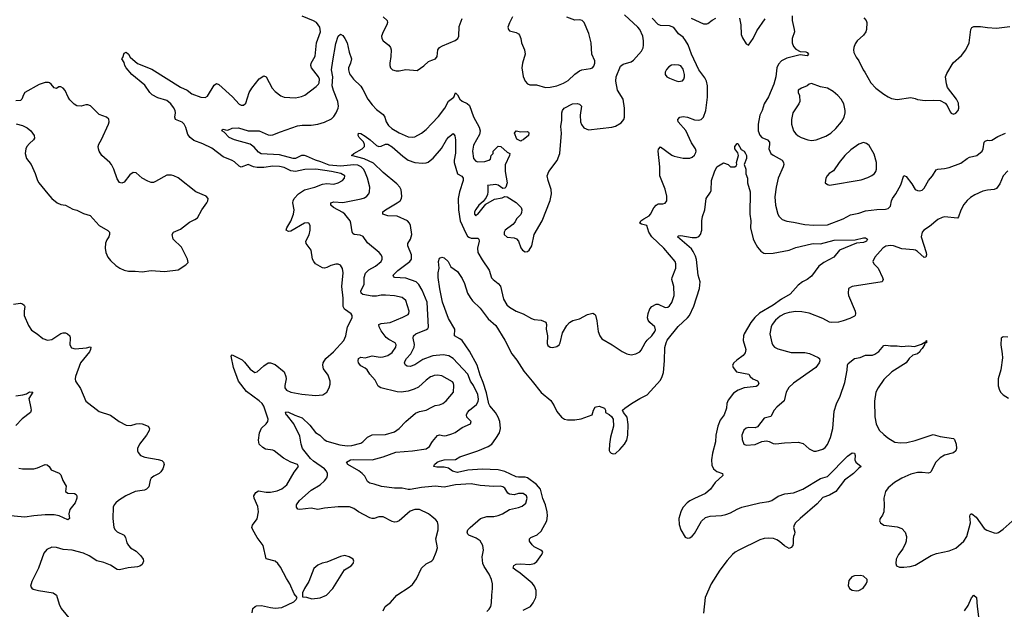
# Model space of a CAD drawing. Header units: inches. Extents: x 1603819 to 1745079, y 385938 to 533966.
# Tile 46 of 256: x 1656344 to 1665080, y 391944 to 397176. Entities that reach past the tile are written whole.
import ezdxf

# ---------------------------------------------------------------- set-up
doc = ezdxf.new("R2010")
doc.units = ezdxf.units.IN
doc.header["$MEASUREMENT"] = 0
doc.layers.add('B6359', color=7, linetype='Continuous')
doc.layers.add('B6369', color=7, linetype='Continuous')

msp = doc.modelspace()

# ---------------------------------------------------------------- linework, layer by layer
at = {"layer": 'B6359', "color": 5}
for points, elevation in [([(1658406.3, 391913.7), (1658414, 391950), (1658432.3, 391967.7), (1658446.3, 391973.7), (1658490, 391977.1), (1658570, 391959.3), (1658610, 391955.5), (1658670, 391960.5), (1658775.3, 392010), (1658798, 392030), (1658806, 392050), (1658780.2, 392080.2), (1658742, 392170), (1658710, 392216), (1658657.4, 392317.4), (1658633.6, 392350), (1658610, 392371.1), (1658531.6, 392391.6), (1658502.9, 392510), (1658450, 392582.7), (1658411.6, 392650), (1658405.1, 392670), (1658409.6, 392690), (1658450, 392747.3), (1658464.4, 392810), (1658457.4, 392857.4), (1658424, 392930), (1658422.4, 392950), (1658438.7, 392981.3), (1658464.4, 392995.6), (1658530, 392983.1), (1658570, 392983.1), (1658630, 392994.6), (1658670, 393013.1), (1658715.1, 393050), (1658778.2, 393161.8), (1658818, 393210), (1658809, 393230), (1658750, 393249.6), (1658684.8, 393284.7), (1658602.7, 393350), (1658590, 393356.3), (1658526.3, 393366.3), (1658500.5, 393380.5), (1658469.5, 393410), (1658463.9, 393443.9), (1658471.3, 393510), (1658488.8, 393551.2), (1658530, 393588.5), (1658544.7, 393610), (1658548, 393630), (1658542.6, 393650), (1658510, 393748.2), (1658495.4, 393770), (1658470, 393795.3), (1658356.2, 393876.2), (1658285.4, 393970), (1658241.1, 394090), (1658221, 394190), (1658230, 394203.1), (1658317.2, 394157.2), (1658338.6, 394138.6), (1658390, 394076.5), (1658430, 394046.7), (1658451.8, 394050), (1658510, 394104.4), (1658550, 394130.4), (1658570, 394132.7), (1658610, 394116.4), (1658690.4, 394050), (1658706, 394010), (1658708.4, 393990), (1658696.5, 393930), (1658698, 393910), (1658710.4, 393890), (1658750, 393871.4), (1658847.3, 393852.7), (1658970, 393840.3), (1659032.7, 393847.3), (1659069.6, 393870.4), (1659089.6, 393910.4), (1659097.7, 393942.3), (1659098.7, 393970), (1659081.8, 394021.8), (1659038.5, 394078.5), (1659032.8, 394110), (1659036.1, 394130), (1659059.1, 394170), (1659127.1, 394230), (1659220.4, 394330), (1659238.7, 394370), (1659254, 394450), (1659294.5, 394530), (1659294.5, 394550), (1659285.3, 394565.3), (1659226.2, 394606.2), (1659214, 394630), (1659213.8, 394706.2), (1659201.1, 394810), (1659213.1, 394930), (1659208.5, 394968.5), (1659190, 394996.9), (1659170, 395005.7), (1659150, 395007.7), (1659104.9, 394995.1), (1659070, 394976.4), (1659050, 394971.1), (1659030, 394974.7), (1658969.6, 395010), (1658953.6, 395030), (1658942.4, 395050), (1658929.4, 395130), (1658885.1, 395190), (1658884.2, 395210), (1658912.3, 395267.7), (1658922, 395310), (1658920.5, 395350), (1658909.7, 395369.6), (1658894, 395374), (1658870, 395370.9), (1658750, 395299.4), (1658730, 395297.8), (1658708.7, 395310), (1658715.7, 395330), (1658750.4, 395389.6), (1658774.3, 395450), (1658779.8, 395490), (1658768, 395550), (1658771.1, 395570), (1658780.4, 395590), (1658816.4, 395630), (1658870, 395666.5), (1658963.7, 395690), (1659030, 395716.5), (1659070, 395721.3), (1659130, 395718), (1659170, 395727.8), (1659207.3, 395750), (1659227, 395770), (1659229.4, 395790), (1659193.2, 395810), (1659110, 395829.9), (1658971, 395849), (1658873.7, 395846.3), (1658790, 395828), (1658750, 395835.4), (1658690, 395864.1), (1658650, 395873.8), (1658590, 395875.8), (1658510, 395865), (1658450, 395863.4), (1658418, 395870), (1658370, 395891.1), (1658310, 395868.3), (1658290, 395875.6), (1658250, 395915.1), (1658230, 395927.4), (1658150, 395959.4), (1658050, 396037.7), (1657970, 396076), (1657890, 396104.2), (1657856.1, 396130), (1657837.1, 396157.1), (1657819.6, 396219.6), (1657803.9, 396250), (1657785.8, 396265.8), (1657726, 396290), (1657721.5, 396310), (1657727.4, 396350), (1657722.2, 396370), (1657710, 396396.8), (1657685, 396430), (1657650, 396458.3), (1657570, 396482.4), (1657519.4, 396510), (1657498.9, 396530), (1657454.5, 396594.5), (1657339.3, 396690), (1657288.2, 396750), (1657276.3, 396770), (1657270, 396795.3), (1657249.1, 396829.1), (1657258, 396842), (1657270, 396879.3), (1657290, 396888.4), (1657310, 396870.3), (1657323.9, 396843.9), (1657390, 396786.7), (1657517.3, 396737.3), (1657770, 396576.8), (1657829.5, 396549.5), (1657870, 396518.9), (1657950, 396490.3), (1657990, 396486), (1658010, 396496.3), (1658070, 396594.8), (1658090, 396611.3), (1658110, 396602), (1658231.3, 396491.3), (1658290, 396428.2), (1658310, 396418), (1658330, 396418), (1658350, 396436), (1658381.4, 396530), (1658402.7, 396570), (1658470, 396651.4), (1658510, 396678.4), (1658530, 396670.6), (1658585.3, 396570), (1658610, 396538), (1658661.1, 396501.1), (1658692, 396490), (1658790, 396483.2), (1658844.8, 396495.2), (1658872.8, 396507.2), (1658975.3, 396584.7), (1658995.6, 396604.4), (1659002.5, 396617.5), (1659003, 396650), (1658995.4, 396670), (1658932.6, 396750), (1658928, 396770), (1658929.7, 396790.3), (1658966.1, 396853.9), (1658978.2, 396970), (1659012.5, 397070), (1659007.6, 397110), (1658976.8, 397150), (1658950, 397166.5), (1658850, 397209)], 380), ([(1659570, 397201.6), (1659604.9, 397170), (1659608.4, 397150), (1659602.6, 397130), (1659567.9, 397070), (1659553.8, 397030), (1659556.5, 397010), (1659568.8, 396990), (1659619.5, 396950), (1659633.7, 396930), (1659640.3, 396910), (1659637.1, 396850), (1659627.7, 396790), (1659627.7, 396770), (1659634.8, 396750), (1659652.8, 396732.8), (1659683.4, 396723.4), (1659710, 396723), (1659770, 396733.4), (1659870, 396726), (1659930, 396768.2), (1659970, 396806.4), (1660000, 396817.7)], 380), ([(1660000, 394009.5), (1659990, 394005.7), (1659950, 393978.3), (1659883.5, 393916.5), (1659843.1, 393896.9), (1659790, 393880.7), (1659730, 393871.7), (1659692.9, 393872.9), (1659548.5, 393908.5), (1659525.2, 393925.2), (1659496.8, 393976.8), (1659450, 394029.7), (1659428.4, 394068.4), (1659410, 394083.1), (1659370, 394103.9), (1659349.8, 394130), (1659346.2, 394150), (1659351, 394169), (1659370, 394180.2), (1659410, 394177.1), (1659470, 394193), (1659542.5, 394182.5), (1659570, 394184.1), (1659610, 394196.1), (1659650, 394223.5), (1659681.5, 394270), (1659683.8, 394290), (1659676, 394310), (1659618.3, 394338.3), (1659596.3, 394356.3), (1659550, 394415.3), (1659532.4, 394450), (1659529.7, 394470), (1659550, 394480.6), (1659629.9, 394490.1), (1659744.4, 394535.6), (1659790, 394561.6), (1659796.9, 394570), (1659798.9, 394590), (1659770, 394684.5), (1659738, 394710), (1659670, 394725), (1659590, 394732.4), (1659550.6, 394730.6), (1659510, 394722), (1659470, 394723.4), (1659390, 394736.4), (1659372.6, 394750), (1659372, 394770), (1659392.6, 394807.4), (1659399.4, 394830), (1659400.6, 394890), (1659413, 394927), (1659442.8, 394957.2), (1659499.6, 394990), (1659551.8, 395030), (1659561.6, 395050), (1659560.7, 395070), (1659551.8, 395090), (1659534, 395110), (1659430, 395197.6), (1659391, 395251), (1659363.9, 395263.9), (1659311.2, 395271.2), (1659299.6, 395279.6), (1659292.8, 395292.8), (1659282.9, 395370), (1659276.2, 395390), (1659228.5, 395450), (1659210, 395465.6), (1659129.8, 395510), (1659105.7, 395530), (1659103.5, 395550), (1659130, 395561.2), (1659210, 395555.3), (1659374, 395586), (1659403.4, 395596.6), (1659423, 395610), (1659440.5, 395630), (1659448.3, 395650), (1659451, 395690), (1659430.6, 395770), (1659406.7, 395830), (1659394.1, 395850), (1659373.5, 395870), (1659344.1, 395884.1), (1659308.8, 395888.8), (1659190, 395877.8), (1659090, 395886.1), (1659016.3, 395916.3), (1658969.1, 395929.1), (1658890, 395966.2), (1658870, 395971.5), (1658843.1, 395970), (1658790, 395946), (1658770, 395945.9), (1658650, 395977.8), (1658487, 395987), (1658461.5, 396001.5), (1658424.6, 396044.6), (1658390, 396070.6), (1658248.8, 396108.8), (1658204, 396130), (1658159.7, 396179.7), (1658137.2, 396190), (1658142.5, 396197.5), (1658150, 396206), (1658170, 396198), (1658190, 396197), (1658230, 396213.7), (1658284.1, 396215.9), (1658370, 396191), (1658469.1, 396189.1), (1658550, 396154.6), (1658570, 396150.3), (1658590, 396153.7), (1658658.3, 396181.7), (1658810, 396233.4), (1658850, 396241.7), (1658930, 396240.8), (1658990, 396247.9), (1659050, 396267.2), (1659110, 396296.2), (1659130, 396316.9), (1659151.2, 396350), (1659169.3, 396390), (1659171.7, 396408.3), (1659165.7, 396450), (1659127.9, 396547.9), (1659117.2, 396590), (1659122.9, 396670), (1659111.9, 396730), (1659121.8, 396810), (1659150, 396964.7), (1659170, 397031.3), (1659190, 397046.8), (1659210, 397035.5), (1659230, 397010.4), (1659250, 396970.4), (1659266.8, 396886.8), (1659288.2, 396830), (1659278.4, 396790), (1659261.3, 396750), (1659261.1, 396730), (1659270, 396697.3), (1659306, 396650), (1659370, 396587.3), (1659390, 396557.3), (1659434, 396470), (1659470, 396419.5), (1659510, 396380.4), (1659570, 396335.5), (1659583.1, 396310), (1659595.2, 396270), (1659616.6, 396236.6), (1659647.2, 396210), (1659710, 396172.2), (1659790, 396138.3), (1659830, 396132.9), (1659850, 396136), (1659910, 396168.9), (1659950, 396200.8), (1660000, 396253.7)], 360), ([(1656313.1, 396253.1), (1656370, 396236.5), (1656410, 396216.1), (1656442.3, 396190), (1656471.3, 396150), (1656475.2, 396124.8), (1656467.2, 396110), (1656430, 396078.3), (1656406.7, 396050), (1656397.3, 396030), (1656393.1, 395990), (1656405.7, 395945.7), (1656444.9, 395890), (1656482.3, 395810), (1656502.3, 395750), (1656514.6, 395730), (1656594, 395630), (1656630, 395590.4), (1656677.3, 395550), (1656710, 395535.5), (1656751.3, 395530), (1656816.2, 395496.2), (1656850, 395487), (1656910, 395456), (1656970, 395438.7), (1657050, 395348.7), (1657127.1, 395307.1), (1657140.5, 395290), (1657140.4, 395270), (1657134, 395250), (1657116.1, 395223.9), (1657106.4, 395193.6), (1657103.6, 395150), (1657108.9, 395110), (1657127.6, 395070), (1657150, 395040.4), (1657196.4, 394996.4), (1657233.4, 394970), (1657272.5, 394952.5), (1657310, 394944), (1657370, 394944.9), (1657430, 394937.4), (1657510, 394950.2), (1657630, 394940.9), (1657750, 394955.5), (1657818.4, 395001.6), (1657838, 395022), (1657832.3, 395050), (1657779.1, 395159.1), (1657705.4, 395230), (1657697.6, 395270), (1657709.4, 395290), (1657770, 395316.5), (1657850, 395378.3), (1657898.2, 395401.8), (1657921.1, 395418.9), (1657959.7, 395490), (1658004.2, 395550), (1658014, 395570), (1658016.2, 395590), (1657998, 395610), (1657907.5, 395647.5), (1657750, 395772.6), (1657711.5, 395791.5), (1657690, 395796.8), (1657650, 395795.6), (1657550, 395740.5), (1657530, 395732.6), (1657510, 395732.2), (1657482.2, 395742.2), (1657431.8, 395770), (1657376.3, 395816.3), (1657350, 395820.5), (1657321.2, 395798.8), (1657270, 395735.6), (1657250, 395726.6), (1657230, 395732), (1657210, 395763.7), (1657179.8, 395850), (1657158.5, 395890), (1657143.1, 395910), (1657071.9, 395971.9), (1657048.6, 396010), (1657042.7, 396030), (1657041, 396050), (1657046.8, 396073.2), (1657070, 396113), (1657132.8, 396250), (1657137.6, 396270), (1657133.9, 396293.9), (1657113.2, 396310), (1657050, 396336.4), (1656971.4, 396411.4), (1656950, 396421.7), (1656930, 396422.2), (1656890, 396407.7), (1656850, 396411.1), (1656826.9, 396426.9), (1656790, 396466), (1656773.7, 396490), (1656748.7, 396548.7), (1656728.9, 396568.9), (1656710, 396580.4), (1656690, 396579.7), (1656670, 396567.2), (1656650, 396571.6), (1656624.2, 396604.2), (1656610, 396616), (1656598.9, 396618.9), (1656570, 396619.2), (1656518, 396602), (1656390.7, 396530), (1656377.1, 396510), (1656362.8, 396470), (1656350, 396459.3), (1656310, 396457)], 420), ([(1660000, 394189.2), (1659920.5, 394159.5), (1659850, 394114.4), (1659810, 394098.4), (1659781.9, 394101.9), (1659768, 394110), (1659761, 394121), (1659757.6, 394130), (1659762.8, 394150), (1659776.2, 394170), (1659815.1, 394210), (1659843.8, 394270), (1659846.9, 394293.1), (1659835.3, 394350), (1659836.9, 394370), (1659859.5, 394390), (1659954.1, 394425.9), (1659965.2, 394434.8), (1659971.9, 394448.1), (1659958.9, 394670), (1659916.2, 394776.2), (1659885.8, 394825.8), (1659862.4, 394850), (1659770, 394881.3), (1659668.7, 394890), (1659660.5, 394900.5), (1659658.4, 394910), (1659698.7, 394950), (1659804.2, 395030), (1659819.7, 395050), (1659821, 395090), (1659787.8, 395170), (1659787.8, 395190), (1659811.8, 395228.2), (1659822.7, 395270), (1659813, 395350), (1659802.9, 395370), (1659783.7, 395390), (1659692.4, 395432.4), (1659610, 395435.2), (1659565.1, 395450), (1659565.4, 395470), (1659589.8, 395490), (1659693, 395550), (1659718.7, 395570), (1659730.9, 395589.1), (1659736, 395610), (1659730, 395665.2), (1659716, 395690), (1659690, 395719.7), (1659570, 395819), (1659483.4, 395903.4), (1659400.7, 395940.7), (1659288, 395970), (1659308, 395990), (1659382, 396030), (1659402, 396050), (1659403.5, 396070), (1659393.4, 396093.4), (1659357, 396130), (1659346, 396150), (1659349.2, 396170), (1659370, 396167.3), (1659410, 396141.7), (1659454.3, 396110), (1659510, 396060.3), (1659530, 396052.4), (1659550, 396054.9), (1659588.5, 396071.5), (1659610, 396071.6), (1659650, 396047.2), (1659744.6, 395964.6), (1659791.6, 395930), (1659849.6, 395909.6), (1659918.1, 395901.8), (1659950, 395905.4), (1659967, 395913), (1660000, 395938.8)], 340), ([(1656290, 394650.5), (1656350, 394659.3), (1656370, 394655.5), (1656384.1, 394644.1), (1656390.4, 394630), (1656382.6, 394590), (1656382.6, 394550), (1656422.9, 394462.9), (1656450, 394422.3), (1656499.3, 394390), (1656550, 394346.4), (1656590, 394333.4), (1656630, 394338.7), (1656710, 394391.6), (1656730, 394398.7), (1656750, 394398.4), (1656768.7, 394388.7), (1656787.7, 394370), (1656792.4, 394350), (1656788.4, 394290), (1656803.9, 394263.9), (1656835.8, 394255.8), (1656937, 394263), (1656970, 394272.2), (1656974.8, 394270), (1656973.7, 394250), (1656963.6, 394230), (1656883, 394130), (1656839.6, 394010), (1656836.5, 393990), (1656838.4, 393970), (1656884.4, 393904.4), (1656931.8, 393791.8), (1657050, 393699.1), (1657150, 393666.8), (1657226, 393610), (1657290, 393578), (1657330, 393574.9), (1657378, 393590), (1657410, 393593), (1657432, 393590), (1657484.7, 393570), (1657497.3, 393550), (1657493.4, 393530), (1657470.4, 393490), (1657407, 393410), (1657390.4, 393370), (1657388.4, 393350), (1657394.2, 393334.2), (1657414.8, 393310), (1657453.7, 393293.7), (1657574.2, 393274.2), (1657604.5, 393264.5), (1657618.8, 393250), (1657626, 393230), (1657614.8, 393190), (1657597.3, 393162.7), (1657582.8, 393150), (1657533.3, 393126.7), (1657511.9, 393108.1), (1657502.4, 393090), (1657488.8, 393031.2), (1657470.6, 393010), (1657450, 393002), (1657370, 392988.4), (1657285.5, 392950), (1657220.5, 392910), (1657197.1, 392890), (1657182.4, 392870), (1657174.9, 392850), (1657170.4, 392750), (1657179.3, 392670), (1657190.6, 392650), (1657210, 392633), (1657270, 392602), (1657282.6, 392582.6), (1657294.9, 392534.9), (1657310.4, 392510), (1657328.2, 392490), (1657378.9, 392458.9), (1657418.6, 392418.6), (1657438.2, 392390), (1657442.2, 392370), (1657430, 392340.5), (1657410, 392326.9), (1657390, 392320.4), (1657307.3, 392312.7), (1657230, 392295.1), (1657210, 392297.4), (1657150, 392336.3), (1657090, 392359.7), (1657030, 392375.6), (1656959.6, 392419.6), (1656910, 392442), (1656810, 392467.4), (1656730, 392475.4), (1656670, 392493.6), (1656630, 392494), (1656584.9, 392475.1), (1656558.8, 392441.2), (1656510.3, 392309.7), (1656452.7, 392190), (1656440.7, 392150), (1656450.5, 392130.5), (1656462.8, 392122.8), (1656510.3, 392110.3), (1656642, 392090), (1656670, 392070.8), (1656693.7, 391990), (1656711.8, 391950), (1656793.7, 391850)], 380), ([(1656310, 393839), (1656373.4, 393846.6), (1656403.2, 393856.8), (1656430, 393873), (1656462, 393870), (1656424, 393816), (1656443.8, 393730), (1656445.5, 393710), (1656439.1, 393690), (1656365, 393635), (1656310, 393575.4)], 360), ([(1660000, 392767), (1659970.7, 392790.7), (1659890, 392829.7), (1659850, 392831), (1659810, 392816), (1659710.4, 392730), (1659690, 392719.7), (1659670, 392717.7), (1659650, 392723.5), (1659570, 392765.1), (1659530, 392764.5), (1659490, 392749.5), (1659470, 392749.6), (1659450, 392756.2), (1659349.4, 392810), (1659310, 392838.3), (1659270, 392853.6), (1659170, 392853.8), (1659050, 392840.9), (1658990, 392829.7), (1658930, 392842.2), (1658829.5, 392829.5), (1658812.1, 392832.1), (1658800.9, 392850), (1658799.6, 392870), (1658827.4, 392910), (1658930, 393001), (1659011.1, 393050), (1659050, 393085.3), (1659069.1, 393110.9), (1659075.5, 393130), (1659074, 393150), (1659065.8, 393170), (1659049, 393190), (1658950, 393259.9), (1658923.6, 393283.6), (1658854.4, 393370), (1658840.2, 393410), (1658830, 393479.3), (1658776.4, 393590), (1658721.1, 393661.1), (1658709.8, 393670), (1658702, 393690), (1658704.7, 393695.3), (1658730, 393694.6), (1658786.3, 393666.3), (1658850, 393643.2), (1658918.8, 393578.8), (1658970, 393514), (1659008.2, 393490), (1659046.7, 393450), (1659070, 393436.1), (1659184, 393404), (1659250, 393395.5), (1659290, 393397.1), (1659370, 393417.3), (1659389.8, 393430.2), (1659430, 393470.4), (1659470, 393492.4), (1659590, 393496.1), (1659670, 393518.3), (1659711.9, 393548.1), (1659769.4, 393610), (1659856.6, 393683.4), (1659890, 393699.5), (1659950, 393711.7), (1660000, 393737.5)], 360), ([(1660000, 393033.2), (1659910, 393026.1), (1659810, 393006.2), (1659790, 393006.2), (1659738.4, 393018.4), (1659670, 393018.3), (1659553.1, 393033.1), (1659490, 393055.1), (1659450, 393063.5), (1659440.5, 393070), (1659430, 393077.7), (1659405.9, 393125.9), (1659384.2, 393150), (1659354.2, 393174.2), (1659257, 393230), (1659243.7, 393250), (1659279.3, 393270), (1659305.7, 393274.3), (1659470, 393271), (1659570, 393297.6), (1659682.9, 393337.1), (1659830, 393349.5), (1659951.9, 393368.1), (1659979.8, 393390), (1660000, 393422.9)], 340), ([(1656335.6, 393195.6), (1656370.2, 393190.2), (1656469.8, 393190.2), (1656501.3, 393198.7), (1656570, 393230.5), (1656586.8, 393226.8), (1656604.7, 393210), (1656623, 393183), (1656693.2, 393153.2), (1656710, 393138), (1656728.1, 393088.1), (1656755.9, 393035.9), (1656751, 392990), (1656770, 392974.8), (1656830, 392970.5), (1656844, 392964), (1656850.6, 392950.6), (1656850.5, 392930.5), (1656837.6, 392890), (1656790.2, 392830), (1656779.5, 392790), (1656784.9, 392750), (1656770, 392737), (1656693, 392772.9), (1656650, 392781.5), (1656570, 392781.5), (1656470, 392774.6), (1656390, 392760.3), (1656230, 392776.5)], 360), ([(1659569.7, 391930.3), (1659587.6, 391970), (1659634.9, 392005.1), (1659689.6, 392070), (1659800.5, 392139.5), (1659830, 392164), (1659864.8, 392215.2), (1659910, 392310.3), (1659950, 392347.4), (1659992.4, 392367.6), (1660000, 392374.9)], 360)]:
    msp.add_lwpolyline(points, dxfattribs=dict(at, elevation=elevation))
at = {"layer": 'B6359', "color": 5, "elevation": 380}
msp.add_lwpolyline([(1659230, 392421.2), (1659190, 392412.3), (1659070, 392360.9), (1659027.9, 392352.1), (1658990, 392337.2), (1658953.2, 392306.8), (1658908.2, 392190), (1658870.6, 392130), (1658852, 392090), (1658854, 392054), (1658888.7, 392051.3), (1658937.1, 392037.1), (1659010, 392044.4), (1659065.2, 392070), (1659122.7, 392130), (1659225.6, 392294.4), (1659284, 392330), (1659304, 392350), (1659309, 392370), (1659302, 392390), (1659268, 392410)], close=True, dxfattribs=at)
at = {"layer": 'B6369', "color": 5}
for points, elevation in [([(1660000, 396253.7), (1660061.4, 396318.6), (1660116.8, 396390), (1660150, 396452.6), (1660196.1, 396490), (1660210, 396527.7), (1660230, 396510.5), (1660250.2, 396470), (1660270, 396453.9), (1660313.3, 396433.3), (1660333.8, 396413.8), (1660370, 396313), (1660421.3, 396221.3), (1660428.5, 396190), (1660422.4, 396157.6), (1660370, 396064), (1660361.7, 396010), (1660370, 395945.5), (1660390, 395922), (1660410, 395916), (1660470, 395918), (1660506, 395930), (1660522, 395938), (1660526, 395970), (1660546, 395990), (1660546, 396010), (1660590, 396054), (1660614, 396050), (1660670, 396002), (1660694, 395990), (1660691.3, 395970), (1660652.8, 395887.2), (1660652.4, 395830), (1660670.6, 395730), (1660656, 395690), (1660650, 395682), (1660630, 395679), (1660590, 395708.7), (1660570, 395714), (1660494, 395706), (1660498, 395698), (1660499.1, 395650), (1660494.9, 395625.1), (1660482.8, 395597.2), (1660457.5, 395562.5), (1660417.3, 395530), (1660390, 395493.2), (1660380.5, 395470), (1660378.8, 395450), (1660390, 395436), (1660395.9, 395444.1), (1660410, 395450.8), (1660481.2, 395538.8), (1660555.6, 395584.4), (1660624.5, 395595.5), (1660650, 395607.3), (1660670, 395604), (1660750, 395553.7), (1660792.4, 395510), (1660798.4, 395490), (1660796.1, 395463.9), (1660790, 395449), (1660751, 395410), (1660738.8, 395381.2), (1660720.7, 395359.3), (1660650.7, 395310), (1660641.6, 395290), (1660643.8, 395270), (1660670, 395246.4), (1660730, 395242), (1660753, 395233), (1660770.5, 395210.5), (1660790, 395151.3), (1660804.9, 395130), (1660830, 395117.3), (1660850, 395118.8), (1660864, 395130), (1660889.2, 395170), (1660909.3, 395270), (1660981.2, 395390), (1661052.1, 395572.1), (1661062, 395630), (1661060.9, 395670), (1661032.3, 395750), (1661025.1, 395790), (1661039.6, 395830), (1661112, 395928), (1661136.9, 395990), (1661151.1, 396170), (1661144.7, 396230), (1661154.6, 396285.4), (1661154.3, 396350), (1661159.7, 396370), (1661176.2, 396390), (1661250, 396430.3), (1661290, 396433.7), (1661310, 396427.7), (1661327.7, 396410), (1661317.6, 396330), (1661321.3, 396270), (1661330, 396246.8), (1661350, 396217.3), (1661390, 396199.3), (1661598, 396222), (1661630, 396230.6), (1661679.3, 396260.7), (1661703.7, 396290), (1661709.6, 396310), (1661709.6, 396390), (1661698.3, 396470), (1661647, 396550), (1661632.3, 396630), (1661637, 396670), (1661674.7, 396765.3), (1661698.9, 396781.1), (1661770, 396803.8), (1661790, 396818), (1661862.3, 396897.7), (1661874.5, 396925.5), (1661878.7, 396950), (1661878.9, 396990), (1661872.6, 397030), (1661846, 397090), (1661827.7, 397110), (1661710, 397218.3)], 360), ([(1660000, 395938.8), (1660011.9, 395948.1), (1660085.3, 396034.7), (1660131.5, 396110), (1660150, 396132.7), (1660190, 396166.8), (1660204.9, 396144.9), (1660211.3, 396111.3), (1660211.2, 395991.2), (1660199.5, 395930), (1660200.4, 395910), (1660229, 395809), (1660268.3, 395788.3), (1660277.6, 395770), (1660278.9, 395750), (1660247.1, 395650), (1660234.7, 395590), (1660238.4, 395490), (1660253.7, 395390), (1660301.5, 395281.5), (1660316.8, 395256.8), (1660330, 395245.4), (1660350, 395239), (1660410, 395237), (1660418.4, 395230), (1660420.2, 395210), (1660405.4, 395150), (1660409.4, 395109.4), (1660446.6, 395046.6), (1660510, 394954.8), (1660530, 394886.8), (1660544, 394870), (1660590, 394834), (1660610.2, 394810.2), (1660636.9, 394696.9), (1660667.4, 394647.4), (1660690, 394626.4), (1660750, 394590.5), (1660810, 394566), (1660884.6, 394524.6), (1660910, 394516.4), (1660972, 394510), (1661012.7, 394492.7), (1661019.1, 394470), (1661016.4, 394430), (1661026.7, 394370), (1661023.4, 394303.4), (1661030, 394284), (1661050, 394270.6), (1661070, 394268.4), (1661110, 394274.9), (1661130, 394290.7), (1661138.9, 394310), (1661161.2, 394398.8), (1661198, 394462), (1661222, 394490), (1661252.9, 394507.1), (1661310, 394522.8), (1661381.2, 394558.8), (1661430, 394570.7), (1661444, 394564), (1661452.8, 394552.8), (1661464.7, 394504.7), (1661476.4, 394410), (1661490.4, 394370), (1661510, 394343), (1661602, 394290), (1661690, 394230.5), (1661730, 394210.6), (1661770, 394203), (1661810, 394210.4), (1661846, 394230), (1661857.5, 394242.5), (1661892.8, 394310), (1661910, 394332.2), (1661951.8, 394370), (1661980.7, 394410), (1661985.6, 394425.6), (1661979.5, 394450), (1661933.6, 394490), (1661920.5, 394510), (1661914.7, 394530), (1661920.5, 394570), (1661935.1, 394610), (1661952.7, 394630), (1661990, 394652.7), (1662010, 394650.5), (1662070, 394623.1), (1662095.1, 394624.9), (1662110, 394636.3), (1662130, 394667.7), (1662150.9, 394730), (1662147.1, 394810), (1662131, 394870), (1662133.5, 394890), (1662167.1, 394970), (1662166.6, 395010), (1662159.7, 395030), (1662060.4, 395150), (1661952, 395250), (1661927.3, 395290), (1661909.8, 395349.8), (1661861.4, 395361.4), (1661846, 395370), (1661855.1, 395390), (1661880.9, 395410), (1661930, 395435), (1661942.1, 395450), (1661970, 395506), (1661990, 395530.4), (1662010, 395541.6), (1662050, 395542), (1662071.9, 395548.1), (1662085.2, 395570), (1662084.5, 395610), (1662071.3, 395671.3), (1662025.1, 395790), (1662022.4, 395870), (1662008.6, 396010), (1662011.5, 396028.5), (1662030, 396047.7), (1662130, 395975.6), (1662150, 395966.7), (1662230, 395949), (1662290, 395948.9), (1662310, 395957), (1662330, 395972.7), (1662343.3, 395996.7), (1662344.8, 396010), (1662339.2, 396030), (1662304.4, 396084.4), (1662254.5, 396194.5), (1662185.7, 396270), (1662183.6, 396290), (1662202.7, 396310), (1662230, 396316), (1662270, 396310.3), (1662332.6, 396287.4), (1662370, 396285.7), (1662390, 396290.5), (1662410, 396310.7), (1662432.9, 396370), (1662447, 396490), (1662448.1, 396590), (1662439.1, 396630), (1662421.8, 396661.8), (1662369.9, 396730), (1662304.5, 396870), (1662274.1, 396954.1), (1662252.8, 396992.8), (1662230, 397020.8), (1662190, 397051.2), (1662147.4, 397107.4), (1662110, 397121.8), (1662030, 397126.2), (1662010, 397133.6), (1661956.2, 397190)], 340), ([(1660000, 396817.7), (1660032.7, 396830), (1660049.6, 396850.4), (1660054.5, 396910), (1660069.4, 396930), (1660095.1, 396945), (1660209.1, 396990.9), (1660230.6, 397009.4), (1660240.9, 397030), (1660242.9, 397117.1), (1660270, 397186)], 380), ([(1660718, 397202), (1660690, 397149), (1660675.5, 397110), (1660680.5, 397090), (1660690, 397077.3), (1660750, 397062.4), (1660770.2, 397050.3), (1660779, 397039), (1660790.3, 397010.3), (1660797.6, 396970), (1660823.1, 396910), (1660829, 396870), (1660806, 396790), (1660800.3, 396750), (1660810, 396671.3), (1660828.7, 396630), (1660850, 396608), (1660870, 396599.1), (1660930, 396597), (1661010, 396576.1), (1661050, 396576.2), (1661110, 396589.2), (1661168.3, 396611.7), (1661210, 396636.5), (1661270, 396693.1), (1661310, 396721.1), (1661330.5, 396730.5), (1661410, 396742.6), (1661426, 396750), (1661437.3, 396762.8), (1661447, 396790), (1661447, 396810), (1661419.6, 396870), (1661414.5, 396970), (1661393.5, 397053.5), (1661351, 397150), (1661333.3, 397170), (1661310, 397174.5), (1661270, 397173.3), (1661197.6, 397197.6)], 380), ([(1662300.7, 397190), (1662410, 397140.3), (1662440.1, 397139.9), (1662450, 397142.4), (1662488.3, 397171.7), (1662522, 397190)], 340), ([(1662730.3, 397190), (1662742, 397130), (1662745.3, 397045.3), (1662756.7, 397016.7), (1662790, 396961), (1662810, 396950.8), (1662851.9, 397010), (1662883.3, 397076.7), (1662957.4, 397182.6)], 340), ([(1663199.1, 397210), (1663197.1, 397170), (1663216.5, 397090), (1663217.5, 397070), (1663199.1, 397010), (1663196.5, 396970), (1663210, 396938), (1663230, 396915.3), (1663270, 396894), (1663318, 396890), (1663330, 396884), (1663342, 396870), (1663330, 396856), (1663270, 396864.7), (1663150, 396836.2), (1663104.2, 396810), (1663077.7, 396782.3), (1663061.3, 396750), (1663053.2, 396670), (1663034.8, 396605.2), (1662987, 396493), (1662949.3, 396430), (1662931.3, 396370), (1662912.3, 396327.7), (1662895.5, 396250), (1662897.5, 396190), (1662910.2, 396150.2), (1662930, 396131.6), (1662979.1, 396110), (1662996.5, 396090), (1662998, 396070), (1662990.4, 396030), (1663008.4, 395990), (1663030, 395972.7), (1663108, 395930), (1663122.4, 395910), (1663123.7, 395890), (1663118, 395870), (1663072.7, 395770), (1663055.6, 395690), (1663044.4, 395604.4), (1663050.4, 395530), (1663070, 395451.3), (1663081.6, 395430), (1663110, 395403.1), (1663150, 395387.2), (1663210, 395380.3), (1663310, 395358.9), (1663390, 395353.1), (1663510, 395355.6), (1663650, 395409), (1663716.8, 395443.2), (1663790, 395460.7), (1663850, 395480.8), (1663950, 395492.1), (1664025.1, 395494.9), (1664050, 395501.1), (1664070, 395520.7), (1664078.5, 395570), (1664087.1, 395590), (1664118.5, 395630), (1664161.3, 395710), (1664190, 395794), (1664210, 395786), (1664261.1, 395721.1), (1664290, 395668), (1664310, 395659.3), (1664330, 395657.1), (1664350, 395663.8), (1664370, 395680.7), (1664407.3, 395750), (1664442, 395790), (1664475.6, 395844.4), (1664490, 395850.5), (1664550, 395854.6), (1664590, 395864.9), (1664695.8, 395904.2), (1664750, 395945.5), (1664770, 395955.5), (1664835.3, 395970), (1664884, 396010), (1664892.7, 396030), (1664902, 396090), (1664910, 396098), (1664930, 396106), (1664950, 396104), (1664970, 396108.5), (1665021.3, 396138.7), (1665090, 396170.2)], 340), ([(1663833.8, 397193.8), (1663854.8, 397170), (1663860.7, 397150), (1663857.3, 397090), (1663850.7, 397070), (1663830, 397039.3), (1663774.8, 396990), (1663756.7, 396963.3), (1663744.9, 396930), (1663742, 396910), (1663745.2, 396885.2), (1663765.2, 396845.2), (1663790.8, 396810), (1663826.8, 396730), (1663842.8, 396710), (1663895.9, 396615.9), (1663941, 396570), (1664010, 396514.8), (1664050, 396490.8), (1664078, 396478), (1664130, 396466.8), (1664250, 396484.7), (1664290, 396476), (1664310, 396466.8), (1664378, 396458), (1664450, 396462.8), (1664510, 396458.8), (1664554.4, 396434.4), (1664574.6, 396414.6), (1664599.1, 396359.1), (1664610, 396346), (1664630, 396338.8), (1664650, 396346.8), (1664669.3, 396370), (1664676, 396390), (1664674.8, 396434.8), (1664657.2, 396470), (1664576, 396576), (1664566.6, 396606.6), (1664559.3, 396670), (1664570, 396698), (1664627.2, 396792.8), (1664700.1, 396859.9), (1664739.3, 396910), (1664767, 396970), (1664782, 397090), (1664792, 397108), (1664810, 397117.3), (1664870, 397116.4), (1664930, 397106.7), (1665010, 397102.3), (1665130, 397117.3)], 360), ([(1660810, 391936.4), (1660876, 391970), (1660898.6, 392001.4), (1660922.4, 392050), (1660927, 392073), (1660926.9, 392110), (1660912.4, 392150), (1660890, 392176), (1660785.3, 392265.3), (1660745.1, 392290), (1660723, 392310), (1660728, 392332.1), (1660750, 392346), (1660790, 392348.1), (1660870, 392342.8), (1660909, 392350), (1660931.3, 392368.7), (1660976, 392430), (1660985.2, 392450), (1660978.9, 392458.9), (1660969.2, 392470), (1660910, 392499.2), (1660890, 392515.4), (1660868.7, 392550), (1660868.2, 392570), (1660880, 392580), (1660934.7, 392605.3), (1660970, 392636.5), (1661020.8, 392730), (1661026.1, 392773.9), (1661024.6, 392810), (1661009.4, 392870), (1660986.4, 392926.4), (1660965.9, 393010), (1660930, 393051.7), (1660850, 393110.9), (1660830, 393117.2), (1660770, 393115.4), (1660750, 393119.4), (1660650, 393167), (1660590, 393182.7), (1660447.8, 393187.8), (1660321.7, 393178.3), (1660230, 393158.7), (1660183.5, 393170), (1660150, 393197.7), (1660110, 393204.2), (1660044.6, 393204.6), (1660019, 393210), (1660024.2, 393230), (1660048, 393250), (1660070, 393258.8), (1660110.2, 393270.2), (1660210, 393274), (1660250, 393297), (1660410, 393349.4), (1660499.5, 393390), (1660531.8, 393410), (1660570, 393458.4), (1660601.6, 393510), (1660610.8, 393550), (1660604.9, 393610), (1660590, 393649), (1660565.8, 393690), (1660515.5, 393750), (1660507.4, 393767.4), (1660486.3, 393866.3), (1660456.9, 393956.9), (1660430, 394021.1), (1660402.9, 394110), (1660334.9, 394234.9), (1660270, 394328.2), (1660250, 394345.7), (1660200.9, 394370), (1660204.5, 394430), (1660150, 394524.7), (1660095.8, 394670), (1660071.6, 394788.4), (1660057, 394890), (1660058, 394930), (1660066.6, 394970), (1660058.7, 395030), (1660070, 395058.8), (1660090, 395067.7), (1660110, 395063.8), (1660144.9, 395030), (1660170, 394982.8), (1660230, 394940.7), (1660270, 394879.1), (1660290, 394836.3), (1660318.3, 394750), (1660339.6, 394710), (1660362, 394682), (1660430, 394615.3), (1660501.5, 394521.5), (1660570, 394463.1), (1660650, 394332.4), (1660710, 394212.4), (1660755.3, 394155.3), (1660817.3, 394057.3), (1660892, 393970), (1660970, 393867.7), (1661056.7, 393796.7), (1661086, 393750), (1661110, 393698.8), (1661150.5, 393650), (1661177.3, 393630), (1661204.2, 393624.2), (1661270, 393625), (1661325.7, 393634.3), (1661422, 393670), (1661434, 393710), (1661450, 393738), (1661458, 393742), (1661485.4, 393745.4), (1661532, 393730), (1661542, 393710), (1661542, 393690), (1661574, 393674), (1661596.3, 393656.3), (1661610.7, 393630.7), (1661614, 393570), (1661587.1, 393472.9), (1661577.1, 393410), (1661574.4, 393354.4), (1661580.5, 393340.5), (1661592, 393330), (1661610, 393324.9), (1661630, 393328), (1661670, 393362.8), (1661711.6, 393410), (1661730, 393446), (1661739.7, 393490), (1661744.1, 393584.1), (1661732.7, 393650), (1661702, 393690), (1661694, 393710), (1661713.2, 393730), (1661772, 393770), (1661845.1, 393814.9), (1661910, 393847), (1662030, 393977.6), (1662045.5, 394010), (1662055, 394045), (1662065.3, 394150), (1662068.6, 394268.6), (1662080.2, 394310), (1662090, 394331.2), (1662185.8, 394454.2), (1662270.4, 394529.6), (1662287.5, 394550), (1662325.6, 394634.4), (1662375.9, 394790), (1662381.1, 394850), (1662364.1, 394910), (1662348.1, 395048.1), (1662339.1, 395079.1), (1662320, 395120), (1662303.4, 395143.4), (1662182, 395250), (1662190, 395258), (1662210, 395262.6), (1662310, 395243.9), (1662350, 395243.2), (1662370, 395252), (1662384.4, 395270), (1662396.8, 395310), (1662395.8, 395390), (1662401.6, 395430), (1662421.6, 395490), (1662436, 395590), (1662473.5, 395646.5), (1662478.7, 395661.3), (1662483.5, 395750), (1662510, 395826), (1662530, 395870.7), (1662590, 395904.7), (1662630.9, 395890.9), (1662650, 395872), (1662690, 395872), (1662700.4, 395879.6), (1662708, 395890), (1662704, 395910), (1662721.6, 395970), (1662716.1, 395996.1), (1662689.7, 396029.7), (1662688.3, 396050), (1662710, 396078.8), (1662716.8, 396076.8), (1662745.8, 396025.8), (1662771.3, 396008.7), (1662785.3, 395990), (1662791.6, 395970), (1662794.1, 395945.9), (1662773, 395890), (1662786, 395850), (1662787.7, 395807.7), (1662800.7, 395770), (1662803, 395730), (1662824.9, 395650), (1662822.4, 395450), (1662830.2, 395390), (1662829.3, 395329.3), (1662852.2, 395232.2), (1662863.6, 395203.6), (1662890, 395157.3), (1662920.9, 395120.9), (1662945.7, 395105.7), (1662962, 395102), (1663030, 395104.7), (1663170, 395132.3), (1663230, 395153.6), (1663370, 395186.9), (1663390, 395190.2), (1663450, 395186), (1663570, 395218.5), (1663756, 395224), (1663830, 395239.5), (1663850, 395239.3), (1663866.8, 395230), (1663858.8, 395210), (1663852.7, 395207.2), (1663830, 395200.5), (1663770, 395194), (1663619.1, 395130), (1663566.8, 395070), (1663478.5, 395021.4), (1663433.4, 394990), (1663370, 394901.2), (1663331, 394870), (1663290, 394849.6), (1663250, 394819.7), (1663179.2, 394740.8), (1663103.6, 394696.4), (1663030, 394643.8), (1662906.9, 394573.2), (1662865.5, 394534.5), (1662830, 394489.8), (1662771.8, 394390), (1662765, 394370), (1662764.6, 394330), (1662787.3, 394250), (1662781, 394219), (1662762.8, 394197.1), (1662705.8, 394154.2), (1662681.3, 394130), (1662668.9, 394110), (1662674.3, 394090), (1662705.3, 394050), (1662812.1, 394032.1), (1662826, 394010), (1662848, 393990), (1662890.9, 393970.9), (1662901.7, 393950), (1662892.9, 393930), (1662877.4, 393922.6), (1662770.8, 393910), (1662717.6, 393890), (1662677.6, 393862.4), (1662630, 393799.6), (1662617.7, 393770), (1662614.9, 393730), (1662595.6, 393670), (1662558.5, 393621.5), (1662539.8, 393570), (1662520.1, 393490), (1662516.8, 393430), (1662491.4, 393330), (1662483.6, 393270), (1662484.5, 393224.5), (1662499.1, 393190), (1662530, 393167.3), (1662579.1, 393150), (1662581.3, 393130), (1662514.3, 393070), (1662474, 393010), (1662430, 392971.2), (1662330, 392928.1), (1662290, 392907.4), (1662267.4, 392890), (1662230.9, 392850), (1662219.8, 392830), (1662209.4, 392809.4), (1662192.1, 392750), (1662195.7, 392695.7), (1662210, 392648.2), (1662250, 392584.9), (1662270, 392575.5), (1662290, 392579.3), (1662310, 392592.7), (1662330, 392617.1), (1662393.8, 392726.2), (1662430, 392758.3), (1662470, 392770.3), (1662570, 392777.3), (1662610, 392784.4), (1662650, 392799), (1662710, 392834), (1662750, 392851.4), (1662910, 392890.3), (1662990, 392899.6), (1663018, 392910), (1663072.5, 392947.5), (1663132.7, 392967.3), (1663210, 392978.4), (1663291.6, 393010), (1663450, 393105.5), (1663510, 393123.7), (1663690, 393303), (1663730, 393333.4), (1663750.3, 393330.3), (1663755.8, 393310), (1663754.9, 393270), (1663764, 393250), (1663810.8, 393210), (1663790, 393197.2), (1663741.3, 393150), (1663663.7, 393090), (1663585.2, 392990), (1663530, 392955.5), (1663470, 392935.8), (1663419.7, 392880.3), (1663269.2, 392750.8), (1663228, 392710), (1663214.7, 392690), (1663210.2, 392670), (1663220.3, 392630), (1663219.3, 392610), (1663208.9, 392590), (1663205.7, 392570), (1663208.2, 392530), (1663203, 392510), (1663190, 392492.7), (1663170, 392482.9), (1663130, 392506), (1663086, 392546), (1663061.4, 392561.4), (1663031.3, 392571.3), (1662990, 392574.9), (1662950, 392571.5), (1662910, 392560.4), (1662724.9, 392470), (1662691.6, 392450), (1662669.1, 392430), (1662622, 392378), (1662557.6, 392290), (1662479.1, 392170), (1662425.7, 392050), (1662411.3, 391910)], 320), ([(1665110, 395834.8), (1665071, 395790), (1665039.1, 395720.9), (1665010, 395677.6), (1664990.2, 395669.8), (1664930, 395664.8), (1664890, 395655.5), (1664817.8, 395622.2), (1664781.5, 395598.5), (1664749.5, 395570.5), (1664722.5, 395537.5), (1664695.3, 395484.7), (1664674, 395426), (1664664.9, 395415.1), (1664550, 395426), (1664530, 395422), (1664490, 395401.9), (1664417.6, 395342.4), (1664365.5, 395310), (1664350.2, 395290), (1664343.9, 395250), (1664386.3, 395110), (1664390.2, 395089.8), (1664384.7, 395070), (1664370, 395065.1), (1664310, 395118.3), (1664291.2, 395131.2), (1664275, 395135), (1664170, 395143.7), (1664096.4, 395170), (1664070, 395173.4), (1664030, 395165.7), (1664002.9, 395150), (1663932.2, 395070), (1663914.6, 395030), (1663922.4, 395010), (1663959.5, 394970), (1663999.5, 394890), (1664005.5, 394870), (1663996, 394850), (1663730.6, 394809.4), (1663698, 394790), (1663694, 394750), (1663699.1, 394730), (1663756.3, 394590), (1663760.7, 394570), (1663756, 394550), (1663750, 394545.2), (1663710, 394523.7), (1663650, 394503.6), (1663610, 394493.3), (1663550, 394489.6), (1663530, 394491.5), (1663470, 394526), (1663350, 394570.9), (1663284.9, 394584.9), (1663230, 394586.5), (1663170, 394577.5), (1663130, 394565.6), (1663090, 394544.8), (1663051.3, 394510), (1663019.6, 394470), (1663010.2, 394450), (1663000.2, 394390), (1663017.8, 394310), (1663027.4, 394287.4), (1663041.1, 394270), (1663070, 394255.8), (1663190, 394223.6), (1663310, 394222.6), (1663353.1, 394213.1), (1663430, 394178.8), (1663441, 394170), (1663444, 394150), (1663438, 394130), (1663408.2, 394090), (1663210, 393951.7), (1663168.3, 393911.7), (1663145.2, 393870), (1663127, 393793), (1663060.7, 393739.3), (1663039.1, 393710), (1663010, 393654), (1662950, 393639.3), (1662890, 393564.5), (1662870, 393555.1), (1662810, 393557), (1662790, 393552), (1662770, 393532.7), (1662752.7, 393490), (1662753, 393450), (1662768.1, 393408.1), (1662790, 393402), (1662870, 393406.4), (1662930, 393432.7), (1662970, 393439.3), (1662994, 393434), (1663030, 393416.3), (1663052.8, 393412.8), (1663130, 393422), (1663250, 393426), (1663294.2, 393414.2), (1663350, 393366.8), (1663390, 393346), (1663410, 393347.3), (1663470, 393366), (1663490, 393379.3), (1663510, 393405.5), (1663539.1, 393470), (1663559.1, 393550), (1663570, 393701), (1663590, 393767.3), (1663623.1, 393836.9), (1663664.4, 393955.6), (1663687, 394067), (1663689.2, 394110), (1663696, 394124), (1663751.3, 394168.7), (1663802, 394178), (1663850, 394198), (1663910, 394200.7), (1663930, 394207.7), (1663967.7, 394232.3), (1664010, 394284), (1664030, 394287.7), (1664070, 394280.7), (1664130, 394282), (1664170, 394276.3), (1664230, 394283), (1664283.1, 394276.9), (1664344, 394296), (1664374, 394314), (1664386, 394314), (1664386, 394326), (1664390.7, 394330.7), (1664390, 394308), (1664374, 394306), (1664372, 394290), (1664350, 394258), (1664335.3, 394244.7), (1664330.8, 394230), (1664310.8, 394210), (1664270, 394199.3), (1664237.1, 394170), (1664208.5, 394130), (1664081.7, 394050), (1664010, 393982.4), (1663960.2, 393910), (1663941.5, 393870), (1663929.1, 393790), (1663931.5, 393651.5), (1663942.6, 393590), (1663970, 393534.8), (1664010, 393494), (1664045.5, 393465.5), (1664110, 393428.4), (1664159.9, 393419.9), (1664215.8, 393424.2), (1664290, 393441.3), (1664450, 393494.8), (1664510, 393477.3), (1664630, 393460.7), (1664638, 393450), (1664652.4, 393410), (1664655.5, 393370), (1664650, 393349), (1664630, 393332.3), (1664550, 393311.3), (1664510, 393289.6), (1664470, 393246.6), (1664431.7, 393168.3), (1664421.7, 393158.3), (1664407, 393153), (1664350, 393158.8), (1664310, 393157.7), (1664250, 393143.1), (1664170, 393107.6), (1664106.7, 393070), (1664050, 393021.6), (1664026.7, 392990), (1664010.4, 392930), (1664015.5, 392870), (1664010.8, 392809.2), (1663999.8, 392780.2), (1663978, 392750), (1663972, 392730), (1663982, 392710), (1664010.9, 392690.9), (1664130, 392677.1), (1664170, 392662), (1664199.1, 392630), (1664213, 392590), (1664210.6, 392550), (1664204, 392530), (1664179.3, 392480.7), (1664141, 392430), (1664121, 392390), (1664118, 392350), (1664124.7, 392330), (1664150, 392318.8), (1664190, 392318.8), (1664244.5, 392324.5), (1664290, 392336.3), (1664430, 392423), (1664479.6, 392440.4), (1664590, 392463), (1664650, 392487.7), (1664720.5, 392550), (1664747.3, 392590), (1664779.5, 392710), (1664775.3, 392770), (1664778, 392782), (1664786, 392790), (1664792, 392790), (1664830, 392761), (1664901.2, 392661.2), (1664925.8, 392645.8), (1664990, 392622), (1665010, 392620.5), (1665030, 392626), (1665070, 392654.4), (1665150, 392726)], 340), ([(1665110, 394359.3), (1665070, 394362), (1665052, 394350), (1665048, 394290), (1665062.4, 394210), (1665063.4, 394176.6), (1665050.7, 394070), (1665026, 393990), (1665026.6, 393926.6), (1665036.3, 393890), (1665048.5, 393868.5), (1665070, 393847.3), (1665118, 393818)], 360), ([(1660000, 393422.9), (1660006.5, 393433.5), (1660050, 393487), (1660070, 393492.4), (1660110, 393484.5), (1660130, 393486), (1660178.7, 393501.3), (1660206.4, 393513.6), (1660270, 393557), (1660344, 393590), (1660349, 393610), (1660312.3, 393650), (1660308.2, 393670), (1660317.4, 393690), (1660333.7, 393710), (1660397.2, 393762.8), (1660411.6, 393788.4), (1660415.4, 393810), (1660408.7, 393850), (1660371.5, 393930), (1660343.2, 393970), (1660318.9, 394030), (1660191, 394170), (1660152, 394192), (1660102.2, 394202.2), (1660010, 394192.9), (1660000, 394189.2)], 340), ([(1660000, 393737.5), (1660030, 393752.9), (1660070, 393758.9), (1660098, 393770), (1660127, 393793), (1660191.8, 393870), (1660196.8, 393930), (1660193.5, 393950), (1660183.1, 393963.1), (1660090, 394015.3), (1660050, 394021.8), (1660022.2, 394017.8), (1660000, 394009.5)], 360), ([(1660490, 391926), (1660510, 391944.4), (1660524, 391970), (1660530, 392002), (1660532, 392070), (1660539.8, 392130), (1660538.5, 392170), (1660530, 392209), (1660510, 392257.2), (1660465.3, 392325.3), (1660454.3, 392350), (1660446.6, 392410), (1660459.3, 392470), (1660454.5, 392510), (1660430.9, 392550.9), (1660393.9, 392573.9), (1660330, 392601.6), (1660320.7, 392610), (1660313.3, 392630), (1660321.3, 392650), (1660340.5, 392670), (1660432, 392750), (1660490, 392768.9), (1660550, 392769), (1660590, 392776), (1660626.6, 392790), (1660690, 392830.4), (1660770, 392846.4), (1660802, 392858), (1660834, 392886), (1660847, 392930), (1660840.9, 392950), (1660810, 392971.1), (1660770, 392972.6), (1660730, 392959.7), (1660690, 392965.1), (1660676.1, 392976.1), (1660650, 393018), (1660630, 393031.1), (1660610, 393035.4), (1660550, 393034), (1660430, 393042.4), (1660350, 393058.5), (1660210, 393047.2), (1660110, 393028.7), (1660030, 393035.5), (1660000, 393033.2)], 340), ([(1660000, 392374.9), (1660012.9, 392387.1), (1660039.8, 392450), (1660049.8, 392490), (1660036.3, 392570), (1660057.4, 392650), (1660056.3, 392690), (1660050, 392719), (1660037, 392737), (1660000, 392767)], 360), ([(1664725.8, 391930), (1664760.9, 391979.1), (1664790, 392046), (1664809.2, 392070), (1664833, 392050), (1664838.3, 391970), (1664857.7, 391830)], 320)]:
    msp.add_lwpolyline(points, dxfattribs=dict(at, elevation=elevation))
for points, elevation in [([(1662150, 396776.3), (1662127.5, 396772.5), (1662102.9, 396757.1), (1662084.4, 396735.6), (1662070.5, 396710), (1662070.6, 396690), (1662087.3, 396670), (1662110, 396657.6), (1662170, 396632.4), (1662190, 396628.5), (1662224.8, 396635.2), (1662238, 396650), (1662243.6, 396670), (1662242.4, 396690), (1662230, 396737.2), (1662210, 396767), (1662193.6, 396773.6)], 360), ([(1663370, 396609.2), (1663350, 396604), (1663330, 396589), (1663282, 396570), (1663251.3, 396550), (1663251, 396530), (1663264, 396504), (1663264.9, 396450), (1663257.1, 396430), (1663203.7, 396350), (1663191.8, 396290), (1663191.8, 396250), (1663210.4, 396190), (1663230, 396163.8), (1663250, 396146.7), (1663278.8, 396130), (1663338, 396110), (1663370, 396105.3), (1663410, 396108.8), (1663497.2, 396142.8), (1663539.6, 396170), (1663586.3, 396210), (1663635.1, 396270), (1663658.7, 396310), (1663669.6, 396350), (1663669.6, 396370), (1663656.2, 396430), (1663631.2, 396471.2), (1663603.3, 396503.3), (1663560.5, 396540.5), (1663510, 396567.8), (1663450, 396581.6)], 360), ([(1660790, 396181), (1660850, 396182.8), (1660857.5, 396177.5), (1660862.8, 396170), (1660858, 396150), (1660810, 396109.2), (1660795.3, 396104.7), (1660790, 396098), (1660756.4, 396116.4), (1660735.3, 396170), (1660748, 396190)], 360), ([(1663830, 396085.2), (1663790, 396073.2), (1663719, 396021), (1663664.9, 395970), (1663614, 395910), (1663564.4, 395835.6), (1663527.3, 395810), (1663507.7, 395790), (1663496.3, 395770), (1663491, 395730), (1663510, 395714.8), (1663530, 395708.4), (1663810, 395754.9), (1663870, 395775.5), (1663905.8, 395794.2), (1663927.7, 395812.3), (1663939.5, 395830), (1663945.1, 395850), (1663945.6, 395910), (1663924.4, 395984.4), (1663880.1, 396060.1), (1663857.5, 396077.5)], 360), ([(1663804.7, 392244.7), (1663750, 392241.2), (1663728.1, 392231.9), (1663701.1, 392198.9), (1663694.8, 392154.8), (1663706.8, 392130), (1663730, 392114.8), (1663770, 392107.3), (1663790, 392111), (1663829.3, 392130.7), (1663855.3, 392170), (1663862, 392190), (1663862, 392210), (1663830, 392237.2)], 340)]:
    msp.add_lwpolyline(points, close=True, dxfattribs=dict(at, elevation=elevation))

doc.saveas('drawing.dxf')
